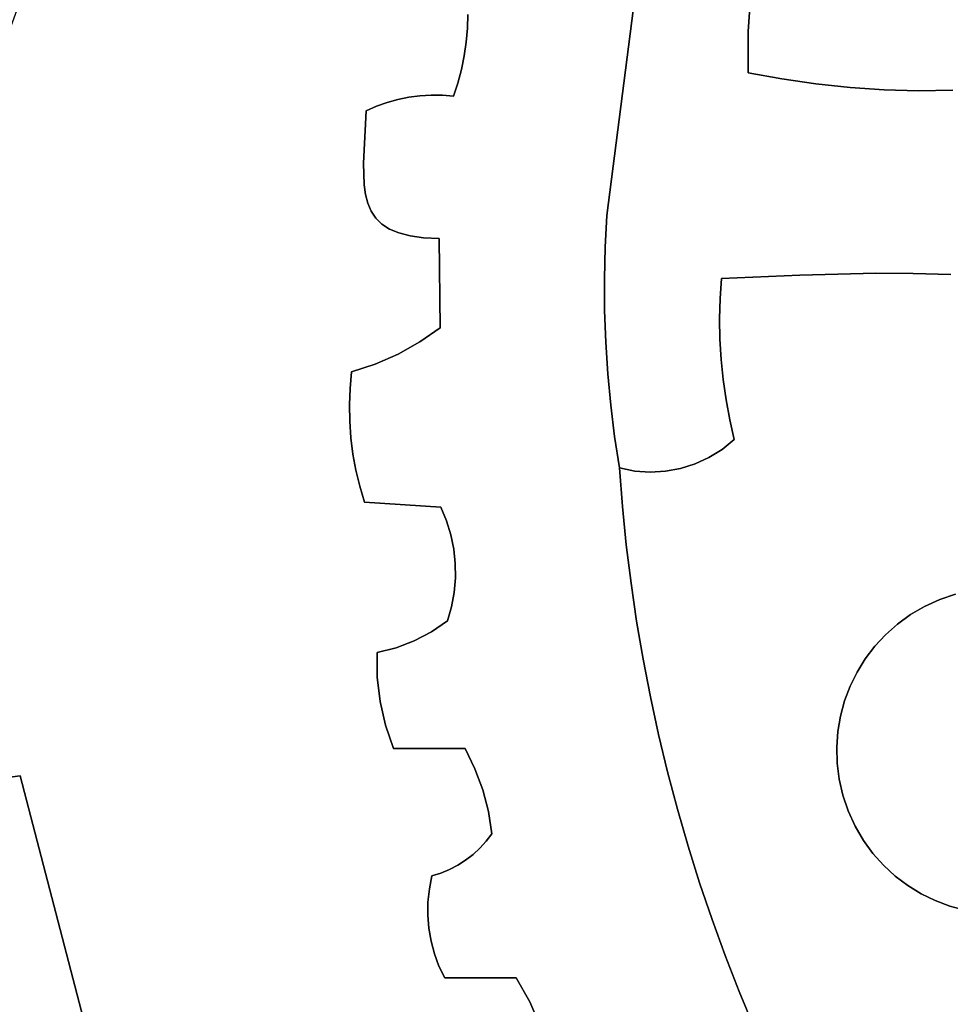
# Model space of a CAD drawing. Header units: inches. Extents: x 37.5 to 70.3, y 17.4 to 61.6.
# Tile 68 of 89: x 46.3 to 48.6, y 42.1 to 44.6. Entities that reach past the tile are written whole.
import ezdxf

# ---------------------------------------------------------------- set-up
doc = ezdxf.new("R2010")
doc.units = ezdxf.units.IN
doc.layers.add('SURFACES_FOR_SKETCHUP', color=7, linetype='Continuous')

msp = doc.modelspace()

# ---------------------------------------------------------------- linework, layer by layer
at = {"layer": 'SURFACES_FOR_SKETCHUP'}
for points, invisible_edges in [([(48.4749, 44.4469), (48.6447, 45.11), (48.1517, 44.8445)], 11), ([(48.6447, 45.11), (48.4749, 44.4469), (48.6766, 45.0933)], 3), ([(48.5624, 44.4446), (48.6766, 45.0933), (48.4749, 44.4469)], 3), ([(48.6766, 45.0933), (48.5624, 44.4446), (48.7095, 45.0786)], 3), ([(48.6499, 44.4456), (48.7095, 45.0786), (48.5624, 44.4446)], 3), ([(47.4095, 44.5683), (47.8682, 44.9108), (47.4126, 44.6036)], 3), ([(47.7679, 44.1267), (47.8682, 44.9108), (47.4095, 44.5683)], 10), ([(47.4126, 44.6036), (47.8682, 44.9108), (47.4138, 44.639)], 3), ([(47.8682, 44.9108), (47.7679, 44.1267), (48.1277, 44.4905)], 10), ([(48.1277, 44.4905), (48.1284, 44.5956), (47.8682, 44.9108)], 10), ([(48.1284, 44.5956), (48.136, 44.7157), (47.8682, 44.9108)], 10), ([(47.2537, 44.8361), (46.3071, 44.7847), (47.1549, 44.3931)], 11), ([(47.2537, 44.8361), (47.1549, 44.3931), (47.2597, 44.8161)], 3), ([(48.1428, 44.7794), (48.4749, 44.4469), (48.1517, 44.8445)], 3), ([(47.2597, 44.8161), (47.1549, 44.3931), (47.2683, 44.7975)], 3), ([(47.2683, 44.7975), (47.1549, 44.3931), (47.2797, 44.7803)], 3), ([(46.29, 44.7252), (47.1549, 44.3931), (46.3071, 44.7847)], 3), ([(47.1811, 44.4049), (47.2797, 44.7803), (47.1549, 44.3931)], 3), ([(47.208, 44.4148), (47.2797, 44.7803), (47.1811, 44.4049)], 3), ([(47.2797, 44.7803), (47.208, 44.4148), (47.2939, 44.7646)], 3), ([(47.2355, 44.4226), (47.2939, 44.7646), (47.208, 44.4148)], 3), ([(47.2939, 44.7646), (47.2355, 44.4226), (47.311, 44.7504)], 3), ([(48.1428, 44.7794), (48.136, 44.7157), (48.3876, 44.4527)], 10), ([(48.4749, 44.4469), (48.1428, 44.7794), (48.3876, 44.4527)], 3), ([(47.2635, 44.4284), (47.311, 44.7504), (47.2355, 44.4226)], 3), ([(47.311, 44.7504), (47.2635, 44.4284), (47.3311, 44.7378)], 3), ([(47.3311, 44.7378), (47.2635, 44.4284), (47.4095, 44.5683)], 11), ([(47.4095, 44.5683), (47.4126, 44.6036), (47.3311, 44.7378)], 10), ([(47.3311, 44.7378), (47.4126, 44.6036), (47.3543, 44.7268)], 3), ([(46.29, 44.7252), (46.271, 44.6671), (47.1549, 44.3931)], 10), ([(47.4126, 44.6036), (47.4138, 44.639), (47.3543, 44.7268)], 10), ([(48.1284, 44.5956), (48.3006, 44.4619), (48.136, 44.7157)], 3), ([(48.3876, 44.4527), (48.136, 44.7157), (48.3006, 44.4619)], 3), ([(46.271, 44.6671), (46.2499, 44.6104), (47.1549, 44.3931)], 10), ([(46.2499, 44.6104), (46.2264, 44.5555), (47.1549, 44.3931)], 10), ([(48.1277, 44.4905), (48.2139, 44.4745), (48.1284, 44.5956)], 2), ([(48.2139, 44.4745), (48.3006, 44.4619), (48.1284, 44.5956)], 10), ([(47.2918, 44.432), (47.4095, 44.5683), (47.2635, 44.4284)], 3), ([(47.4095, 44.5683), (47.2918, 44.432), (47.4045, 44.5333)], 3), ([(47.4095, 44.5683), (47.4045, 44.5333), (47.7679, 44.1267)], 10), ([(46.2264, 44.5555), (45.7981, 43.9102), (47.1177, 43.728)], 11), ([(47.1177, 43.728), (47.1588, 44.1579), (46.2264, 44.5555)], 11), ([(47.1529, 44.1802), (46.2264, 44.5555), (47.1588, 44.1579)], 3), ([(47.148, 44.26), (47.1549, 44.3931), (46.2264, 44.5555)], 10), ([(47.1495, 44.2047), (47.148, 44.26), (46.2264, 44.5555)], 10), ([(47.1529, 44.1802), (47.1495, 44.2047), (46.2264, 44.5555)], 10), ([(47.4045, 44.5333), (47.2918, 44.432), (47.3974, 44.4986)], 3), ([(47.4045, 44.5333), (47.3974, 44.4986), (47.7679, 44.1267)], 10), ([(47.3203, 44.4336), (47.3974, 44.4986), (47.2918, 44.432)], 3), ([(47.3974, 44.4986), (47.3203, 44.4336), (47.3885, 44.4642)], 3), ([(47.3974, 44.4986), (47.3885, 44.4642), (47.7679, 44.1267)], 10), ([(47.7679, 44.1267), (48.06, 43.9664), (48.1277, 44.4905)], 11), ([(48.1277, 44.4905), (48.06, 43.9664), (48.2139, 44.4745)], 3), ([(47.349, 44.433), (47.3885, 44.4642), (47.3203, 44.4336)], 3), ([(47.349, 44.433), (47.3776, 44.4304), (47.3885, 44.4642)], 8), ([(47.3885, 44.4642), (47.3776, 44.4304), (47.7679, 44.1267)], 10), ([(48.2598, 43.9748), (48.2139, 44.4745), (48.06, 43.9664)], 3), ([(48.2139, 44.4745), (48.2598, 43.9748), (48.3006, 44.4619)], 3), ([(48.3006, 44.4619), (48.2598, 43.9748), (48.3876, 44.4527)], 3), ([(48.4529, 43.9797), (48.3876, 44.4527), (48.2598, 43.9748)], 3), ([(48.3876, 44.4527), (48.4529, 43.9797), (48.4749, 44.4469)], 3), ([(48.5486, 43.9792), (48.4749, 44.4469), (48.4529, 43.9797)], 3), ([(48.4749, 44.4469), (48.5486, 43.9792), (48.5624, 44.4446)], 3), ([(48.6445, 43.9761), (48.5624, 44.4446), (48.5486, 43.9792)], 3), ([(48.5624, 44.4446), (48.6445, 43.9761), (48.6499, 44.4456)], 3), ([(47.148, 44.26), (47.3407, 44.0681), (47.3203, 44.4336)], 11), ([(47.2918, 44.432), (47.148, 44.26), (47.3203, 44.4336)], 3), ([(47.2635, 44.4284), (47.148, 44.26), (47.2918, 44.432)], 3), ([(47.2635, 44.4284), (47.2355, 44.4226), (47.148, 44.26)], 10), ([(47.2355, 44.4226), (47.208, 44.4148), (47.148, 44.26)], 10), ([(47.1811, 44.4049), (47.148, 44.26), (47.208, 44.4148)], 3), ([(47.349, 44.433), (47.3203, 44.4336), (47.3407, 44.0681)], 10), ([(47.3776, 44.4304), (47.349, 44.433), (47.3407, 44.0681)], 10), ([(47.3407, 44.0681), (47.7679, 44.1267), (47.3776, 44.4304)], 11), ([(47.1549, 44.3931), (47.148, 44.26), (47.1811, 44.4049)], 2), ([(47.148, 44.26), (47.1495, 44.2047), (47.3009, 44.07)], 10), ([(47.3009, 44.07), (47.3407, 44.0681), (47.148, 44.26)], 10), ([(47.1495, 44.2047), (47.1529, 44.1802), (47.2668, 44.0746)], 10), ([(47.2668, 44.0746), (47.3009, 44.07), (47.1495, 44.2047)], 10), ([(47.1588, 44.1579), (47.238, 44.0821), (47.1529, 44.1802)], 3), ([(47.238, 44.0821), (47.2668, 44.0746), (47.1529, 44.1802)], 10), ([(47.1177, 43.728), (47.1674, 44.1379), (47.1588, 44.1579)], 9), ([(47.1674, 44.1379), (47.1177, 43.728), (47.1792, 44.1202)], 3), ([(47.2141, 44.0922), (47.238, 44.0821), (47.1588, 44.1579)], 10), ([(47.1588, 44.1579), (47.1674, 44.1379), (47.2141, 44.0922)], 10), ([(47.1792, 44.1202), (47.1946, 44.1049), (47.1674, 44.1379)], 2), ([(47.1946, 44.1049), (47.2141, 44.0922), (47.1674, 44.1379)], 10), ([(47.1792, 44.1202), (47.1177, 43.728), (47.1946, 44.1049)], 3), ([(47.7637, 44.0461), (47.7679, 44.1267), (47.3407, 44.0681)], 10), ([(47.7679, 44.1267), (47.7637, 44.0461), (48.06, 43.9664)], 10), ([(47.178, 43.7477), (47.1946, 44.1049), (47.1177, 43.728)], 3), ([(47.1946, 44.1049), (47.178, 43.7477), (47.2141, 44.0922)], 3), ([(47.2359, 43.7732), (47.2141, 44.0922), (47.178, 43.7477)], 3), ([(47.2141, 44.0922), (47.2359, 43.7732), (47.238, 44.0821)], 3), ([(47.2911, 43.8043), (47.238, 44.0821), (47.2359, 43.7732)], 3), ([(47.238, 44.0821), (47.2911, 43.8043), (47.2668, 44.0746)], 3), ([(47.343, 43.8407), (47.3009, 44.07), (47.2668, 44.0746)], 9), ([(47.343, 43.8407), (47.2668, 44.0746), (47.2911, 43.8043)], 3), ([(47.343, 43.8407), (47.3407, 44.0681), (47.3009, 44.07)], 8), ([(47.343, 43.8407), (47.7618, 43.9654), (47.3407, 44.0681)], 3), ([(47.7618, 43.9654), (47.7637, 44.0461), (47.3407, 44.0681)], 10), ([(47.7637, 44.0461), (47.7618, 43.9654), (48.06, 43.9664)], 10), ([(47.7618, 43.9654), (47.343, 43.8407), (47.7623, 43.8847)], 3), ([(48.06, 43.9664), (47.7618, 43.9654), (48.0566, 43.9148)], 3), ([(47.7623, 43.8847), (48.0566, 43.9148), (47.7618, 43.9654)], 3), ([(48.0566, 43.9148), (48.0553, 43.863), (48.2598, 43.9748)], 10), ([(48.0562, 43.8114), (48.2598, 43.9748), (48.0553, 43.863)], 3), ([(48.0592, 43.7598), (48.2598, 43.9748), (48.0562, 43.8114)], 3), ([(48.06, 43.9664), (48.0566, 43.9148), (48.2598, 43.9748)], 2), ([(48.0592, 43.7598), (48.0644, 43.7084), (48.2598, 43.9748)], 10), ([(48.0644, 43.7084), (48.0716, 43.6572), (48.2598, 43.9748)], 10), ([(48.2598, 43.9748), (48.0716, 43.6572), (48.4529, 43.9797)], 3), ([(48.081, 43.6063), (48.4529, 43.9797), (48.0716, 43.6572)], 3), ([(48.0924, 43.5558), (48.4529, 43.9797), (48.081, 43.6063)], 3), ([(48.4529, 43.9797), (48.0924, 43.5558), (48.5486, 43.9792)], 3), ([(48.0924, 43.5558), (48.6566, 43.162), (48.5486, 43.9792)], 11), ([(48.9485, 43.6163), (48.5486, 43.9792), (48.6566, 43.162)], 11), ([(48.5486, 43.9792), (48.922, 43.7348), (48.6445, 43.9761)], 3), ([(48.922, 43.7348), (48.5486, 43.9792), (48.9485, 43.6163)], 3), ([(45.7981, 43.9102), (45.7937, 43.8558), (47.1177, 43.728)], 10), ([(48.0553, 43.863), (48.0566, 43.9148), (47.7623, 43.8847)], 10), ([(47.7623, 43.8847), (47.343, 43.8407), (47.7651, 43.8041)], 3), ([(47.7623, 43.8847), (47.7651, 43.8041), (48.0553, 43.863)], 10), ([(48.0562, 43.8114), (48.0553, 43.863), (47.7651, 43.8041)], 10), ([(45.7937, 43.8558), (45.7856, 43.8017), (47.1138, 43.6861)], 10), ([(47.1138, 43.6861), (47.1177, 43.728), (45.7937, 43.8558)], 10), ([(47.2911, 43.8043), (47.3451, 43.3833), (47.343, 43.8407)], 3), ([(47.7651, 43.8041), (47.343, 43.8407), (47.7703, 43.7236)], 3), ([(47.7703, 43.7236), (47.343, 43.8407), (47.7779, 43.6432)], 3), ([(47.3451, 43.3833), (47.7779, 43.6432), (47.343, 43.8407)], 11), ([(48.0592, 43.7598), (48.0562, 43.8114), (47.7651, 43.8041)], 10), ([(47.1128, 43.6022), (45.7856, 43.8017), (47.1158, 43.5604)], 3), ([(47.1122, 43.6441), (47.1138, 43.6861), (45.7856, 43.8017)], 10), ([(47.1122, 43.6441), (45.7856, 43.8017), (47.1128, 43.6022)], 3), ([(45.8506, 43.0609), (47.1158, 43.5604), (45.7856, 43.8017)], 3), ([(47.2911, 43.8043), (47.2359, 43.7732), (47.3451, 43.3833)], 10), ([(47.7651, 43.8041), (47.7703, 43.7236), (48.0592, 43.7598)], 10), ([(47.1158, 43.5604), (47.2359, 43.7732), (47.1128, 43.6022)], 3), ([(47.2359, 43.7732), (47.178, 43.7477), (47.1128, 43.6022)], 10), ([(47.1158, 43.5604), (47.3451, 43.3833), (47.2359, 43.7732)], 11), ([(48.0592, 43.7598), (47.7703, 43.7236), (48.0644, 43.7084)], 3), ([(47.1122, 43.6441), (47.1128, 43.6022), (47.178, 43.7477)], 10), ([(47.1138, 43.6861), (47.1122, 43.6441), (47.178, 43.7477)], 10), ([(47.178, 43.7477), (47.1177, 43.728), (47.1138, 43.6861)], 8), ([(47.7703, 43.7236), (47.7779, 43.6432), (48.0644, 43.7084)], 10), ([(48.0644, 43.7084), (47.7779, 43.6432), (48.0716, 43.6572)], 3), ([(47.7779, 43.6432), (47.9556, 43.4819), (48.0716, 43.6572)], 11), ([(47.9927, 43.4936), (48.0716, 43.6572), (47.9556, 43.4819)], 3), ([(48.0716, 43.6572), (47.9927, 43.4936), (48.081, 43.6063)], 3), ([(47.7779, 43.6432), (47.3451, 43.3833), (47.7878, 43.5631)], 3), ([(47.7878, 43.5631), (47.9556, 43.4819), (47.7779, 43.6432)], 3), ([(48.0282, 43.5099), (48.081, 43.6063), (47.9927, 43.4936)], 3), ([(48.0616, 43.5307), (48.081, 43.6063), (48.0282, 43.5099)], 3), ([(48.0616, 43.5307), (48.0924, 43.5558), (48.081, 43.6063)], 8), ([(47.1158, 43.5604), (45.8506, 43.0609), (47.121, 43.5188)], 3), ([(47.121, 43.5188), (47.3451, 43.3833), (47.1158, 43.5604)], 3), ([(47.7878, 43.5631), (47.3451, 43.3833), (47.8, 43.4833)], 3), ([(47.9173, 43.4749), (47.9556, 43.4819), (47.7878, 43.5631)], 10), ([(47.8391, 43.4755), (47.8783, 43.4727), (47.7878, 43.5631)], 10), ([(47.7878, 43.5631), (47.8, 43.4833), (47.8391, 43.4755)], 8), ([(47.9173, 43.4749), (47.7878, 43.5631), (47.8783, 43.4727)], 3), ([(48.0616, 43.5307), (48.478, 43.0585), (48.0924, 43.5558)], 3), ([(48.5083, 43.0855), (48.0924, 43.5558), (48.478, 43.0585)], 3), ([(48.5416, 43.1097), (48.0924, 43.5558), (48.5083, 43.0855)], 3), ([(48.5776, 43.1307), (48.0924, 43.5558), (48.5416, 43.1097)], 3), ([(48.6163, 43.1483), (48.0924, 43.5558), (48.5776, 43.1307)], 3), ([(48.6566, 43.162), (48.0924, 43.5558), (48.6163, 43.1483)], 3), ([(47.121, 43.5188), (45.8506, 43.0609), (47.1285, 43.4776)], 3), ([(47.121, 43.5188), (47.1285, 43.4776), (47.3451, 43.3833)], 10), ([(47.8297, 43.1899), (48.4265, 42.9969), (48.0282, 43.5099)], 11), ([(47.9927, 43.4936), (47.8297, 43.1899), (48.0282, 43.5099)], 3), ([(48.0282, 43.5099), (48.4507, 43.0288), (48.0616, 43.5307)], 3), ([(48.4507, 43.0288), (48.0282, 43.5099), (48.4265, 42.9969)], 3), ([(48.478, 43.0585), (48.0616, 43.5307), (48.4507, 43.0288)], 3), ([(47.3596, 43.3487), (47.8, 43.4833), (47.3451, 43.3833)], 3), ([(47.8, 43.4833), (47.3596, 43.3487), (47.8077, 43.3852)], 3), ([(47.8, 43.4833), (47.8077, 43.3852), (47.8391, 43.4755)], 2), ([(47.9556, 43.4819), (47.8176, 43.2874), (47.9927, 43.4936)], 3), ([(47.8297, 43.1899), (47.9927, 43.4936), (47.8176, 43.2874)], 3), ([(47.9173, 43.4749), (47.8176, 43.2874), (47.9556, 43.4819)], 3), ([(46.2729, 42.6986), (47.1285, 43.4776), (45.8506, 43.0609)], 11), ([(47.1285, 43.4776), (46.2729, 42.6986), (47.1382, 43.4367)], 3), ([(47.1382, 43.4367), (47.3451, 43.3833), (47.1285, 43.4776)], 3), ([(47.8391, 43.4755), (47.8077, 43.3852), (47.8783, 43.4727)], 3), ([(47.8783, 43.4727), (47.8077, 43.3852), (47.9173, 43.4749)], 3), ([(47.8176, 43.2874), (47.9173, 43.4749), (47.8077, 43.3852)], 3), ([(47.1382, 43.4367), (46.2729, 42.6986), (47.1502, 43.3964)], 3), ([(47.1382, 43.4367), (47.1502, 43.3964), (47.3451, 43.3833)], 8), ([(47.1827, 43.0127), (47.1502, 43.3964), (46.2729, 42.6986)], 11), ([(47.3596, 43.3487), (47.3451, 43.3833), (47.1502, 43.3964)], 8), ([(47.378, 43.2768), (47.3706, 43.3131), (47.1502, 43.3964)], 10), ([(47.2308, 43.0249), (47.277, 43.0426), (47.1502, 43.3964)], 10), ([(47.3596, 43.3487), (47.1502, 43.3964), (47.3706, 43.3131)], 3), ([(47.3823, 43.203), (47.1502, 43.3964), (47.277, 43.0426)], 11), ([(47.378, 43.2768), (47.1502, 43.3964), (47.3819, 43.24)], 3), ([(47.1827, 43.0127), (47.2308, 43.0249), (47.1502, 43.3964)], 10), ([(47.3819, 43.24), (47.1502, 43.3964), (47.3823, 43.203)], 3), ([(47.3706, 43.3131), (47.8077, 43.3852), (47.3596, 43.3487)], 3), ([(47.378, 43.2768), (47.8077, 43.3852), (47.3706, 43.3131)], 3), ([(47.8077, 43.3852), (47.378, 43.2768), (47.8176, 43.2874)], 3), ([(47.3819, 43.24), (47.8176, 43.2874), (47.378, 43.2768)], 3), ([(47.3823, 43.203), (47.8176, 43.2874), (47.3819, 43.24)], 3), ([(47.8176, 43.2874), (47.3823, 43.203), (47.8297, 43.1899)], 3), ([(47.3791, 43.1661), (47.3823, 43.203), (47.277, 43.0426)], 10), ([(47.3791, 43.1661), (47.8297, 43.1899), (47.3823, 43.203)], 3), ([(47.8297, 43.1899), (47.3791, 43.1661), (47.8439, 43.0928)], 3), ([(47.8439, 43.0928), (48.4265, 42.9969), (47.8297, 43.1899)], 3), ([(47.277, 43.0426), (47.3209, 43.0655), (47.3791, 43.1661)], 10), ([(47.3723, 43.1295), (47.3791, 43.1661), (47.3209, 43.0655)], 10), ([(47.3723, 43.1295), (47.8439, 43.0928), (47.3791, 43.1661)], 3), ([(48.6566, 43.162), (48.6163, 43.1483), (48.8969, 43.1575)], 10), ([(48.9342, 43.1434), (48.8969, 43.1575), (48.6163, 43.1483)], 10), ([(48.388, 42.9271), (48.6163, 43.1483), (48.4055, 42.9629)], 3), ([(48.6163, 43.1483), (48.388, 42.9271), (48.9342, 43.1434)], 11), ([(49.1555, 42.9151), (48.9342, 43.1434), (48.388, 42.9271)], 11), ([(48.6163, 43.1483), (48.5776, 43.1307), (48.4055, 42.9629)], 10), ([(48.4055, 42.9629), (48.5776, 43.1307), (48.4265, 42.9969)], 3), ([(48.4265, 42.9969), (48.5776, 43.1307), (48.4507, 43.0288)], 3), ([(48.5776, 43.1307), (48.5416, 43.1097), (48.4507, 43.0288)], 10), ([(47.3209, 43.0655), (47.362, 43.0934), (47.3723, 43.1295)], 8), ([(47.362, 43.0934), (47.8439, 43.0928), (47.3723, 43.1295)], 3), ([(48.478, 43.0585), (48.4507, 43.0288), (48.5416, 43.1097)], 10), ([(48.5416, 43.1097), (48.5083, 43.0855), (48.478, 43.0585)], 8), ([(47.3209, 43.0655), (47.4066, 42.7685), (47.362, 43.0934)], 3), ([(47.4066, 42.7685), (47.8604, 42.996), (47.362, 43.0934)], 11), ([(47.8439, 43.0928), (47.362, 43.0934), (47.8604, 42.996)], 3), ([(47.8604, 42.996), (48.4055, 42.9629), (47.8439, 43.0928)], 3), ([(48.4265, 42.9969), (47.8439, 43.0928), (48.4055, 42.9629)], 3), ([(45.8506, 43.0609), (45.818, 43.0388), (46.2729, 42.6986)], 10), ([(47.277, 43.0426), (47.4066, 42.7685), (47.3209, 43.0655)], 3), ([(45.818, 43.0388), (45.7839, 43.0194), (46.2729, 42.6986)], 10), ([(47.183, 42.9502), (47.1901, 42.8882), (47.277, 43.0426)], 10), ([(47.277, 43.0426), (47.2308, 43.0249), (47.183, 42.9502)], 10), ([(47.4066, 42.7685), (47.277, 43.0426), (47.1901, 42.8882)], 11), ([(46.2729, 42.6986), (45.7839, 43.0194), (45.5906, 42.606)], 3), ([(47.183, 42.9502), (47.1827, 43.0127), (46.2729, 42.6986)], 10), ([(47.2308, 43.0249), (47.1827, 43.0127), (47.183, 42.9502)], 8), ([(47.8604, 42.996), (47.4066, 42.7685), (47.879, 42.8997)], 3), ([(48.388, 42.9271), (47.8604, 42.996), (48.3739, 42.8898)], 3), ([(47.879, 42.8997), (48.3739, 42.8898), (47.8604, 42.996)], 3), ([(48.4055, 42.9629), (47.8604, 42.996), (48.388, 42.9271)], 3), ([(47.183, 42.9502), (46.2729, 42.6986), (47.1901, 42.8882)], 3), ([(48.388, 42.9271), (48.3739, 42.8898), (48.383, 42.6092)], 10), ([(48.383, 42.6092), (48.9222, 42.3759), (48.388, 42.9271)], 11), ([(49.1555, 42.9151), (48.388, 42.9271), (49.1505, 42.5972)], 11), ([(49.1505, 42.5972), (48.388, 42.9271), (48.9222, 42.3759)], 11), ([(47.1901, 42.8882), (46.2729, 42.6986), (47.204, 42.8275)], 3), ([(47.204, 42.8275), (47.4066, 42.7685), (47.1901, 42.8882)], 3), ([(47.4319, 42.7169), (47.879, 42.8997), (47.4066, 42.7685)], 3), ([(47.879, 42.8997), (47.4319, 42.7169), (47.8998, 42.8039)], 3), ([(48.3739, 42.8898), (47.879, 42.8997), (48.3635, 42.8512)], 3), ([(47.8998, 42.8039), (48.3635, 42.8512), (47.879, 42.8997)], 3), ([(48.3739, 42.8898), (48.3635, 42.8512), (48.3694, 42.6494)], 10), ([(48.3694, 42.6494), (48.383, 42.6092), (48.3739, 42.8898)], 10), ([(48.3635, 42.8512), (47.8998, 42.8039), (48.3567, 42.8117)], 3), ([(48.3635, 42.8512), (48.3567, 42.8117), (48.3694, 42.6494)], 10), ([(47.204, 42.8275), (46.2729, 42.6986), (47.2246, 42.7685)], 3), ([(47.204, 42.8275), (47.2246, 42.7685), (47.4066, 42.7685)], 8), ([(47.4519, 42.6632), (47.8998, 42.8039), (47.4319, 42.7169)], 3), ([(47.8998, 42.8039), (47.4519, 42.6632), (47.9227, 42.7086)], 3), ([(47.9227, 42.7086), (48.3567, 42.8117), (47.8998, 42.8039)], 3), ([(48.3567, 42.8117), (47.9227, 42.7086), (48.3538, 42.7715)], 3), ([(48.3538, 42.7715), (48.3601, 42.6901), (48.3567, 42.8117)], 3), ([(48.3694, 42.6494), (48.3567, 42.8117), (48.3601, 42.6901)], 3), ([(47.2246, 42.7685), (46.2729, 42.6986), (47.3157, 42.4105)], 11), ([(47.4319, 42.7169), (47.4066, 42.7685), (47.2246, 42.7685)], 8), ([(47.4319, 42.7169), (47.2246, 42.7685), (47.4519, 42.6632)], 3), ([(47.3224, 42.4436), (47.3453, 42.4508), (47.2246, 42.7685)], 10), ([(47.4519, 42.6632), (47.2246, 42.7685), (47.3453, 42.4508)], 11), ([(47.3224, 42.4436), (47.2246, 42.7685), (47.3157, 42.4105)], 3), ([(48.3538, 42.7715), (47.9227, 42.7086), (48.3549, 42.7309)], 3), ([(48.3538, 42.7715), (48.3549, 42.7309), (48.3601, 42.6901)], 8), ([(47.9478, 42.6138), (48.3549, 42.7309), (47.9227, 42.7086)], 3), ([(48.3549, 42.7309), (47.9478, 42.6138), (48.3601, 42.6901)], 3), ([(47.4663, 42.6077), (47.9227, 42.7086), (47.4519, 42.6632)], 3), ([(47.4751, 42.551), (47.9227, 42.7086), (47.4663, 42.6077)], 3), ([(47.9227, 42.7086), (47.4751, 42.551), (47.9478, 42.6138)], 3), ([(45.5906, 42.606), (45.4809, 42.1309), (46.2729, 42.6986)], 3), ([(45.4809, 42.1309), (45.5017, 42.0253), (46.2729, 42.6986)], 10), ([(46.2568, 41.5749), (46.2729, 42.6986), (45.5017, 42.0253)], 11), ([(46.2568, 41.5749), (46.3067, 41.5894), (46.2729, 42.6986)], 10), ([(47.3122, 42.3772), (47.3157, 42.4105), (46.2729, 42.6986)], 10), ([(47.3117, 42.3438), (47.3122, 42.3772), (46.2729, 42.6986)], 10), ([(46.2729, 42.6986), (46.5329, 41.7029), (47.3117, 42.3438)], 10), ([(46.5329, 41.7029), (46.2729, 42.6986), (46.4482, 41.6474)], 10), ([(46.3555, 41.6061), (46.4027, 41.6252), (46.2729, 42.6986)], 10), ([(46.3555, 41.6061), (46.2729, 42.6986), (46.3067, 41.5894)], 3), ([(46.4027, 41.6252), (46.4482, 41.6474), (46.2729, 42.6986)], 10), ([(47.9751, 42.5196), (48.3601, 42.6901), (47.9478, 42.6138)], 3), ([(48.3601, 42.6901), (47.9751, 42.5196), (48.3694, 42.6494)], 3), ([(47.3453, 42.4508), (47.3673, 42.46), (47.4519, 42.6632)], 10), ([(47.3883, 42.471), (47.4519, 42.6632), (47.3673, 42.46)], 3), ([(47.4082, 42.4838), (47.4519, 42.6632), (47.3883, 42.471)], 3), ([(47.4519, 42.6632), (47.4082, 42.4838), (47.4663, 42.6077)], 3), ([(48.3694, 42.6494), (47.9751, 42.5196), (48.383, 42.6092)], 3), ([(47.427, 42.4983), (47.4663, 42.6077), (47.4082, 42.4838)], 3), ([(47.427, 42.4983), (47.4445, 42.5143), (47.4663, 42.6077)], 10), ([(47.4606, 42.5319), (47.4663, 42.6077), (47.4445, 42.5143)], 3), ([(47.4606, 42.5319), (47.4751, 42.551), (47.4663, 42.6077)], 8), ([(47.9478, 42.6138), (47.4751, 42.551), (47.9751, 42.5196)], 3), ([(48.0044, 42.426), (48.383, 42.6092), (47.9751, 42.5196)], 3), ([(48.383, 42.6092), (48.0044, 42.426), (48.4007, 42.5705)], 3), ([(48.383, 42.6092), (48.4007, 42.5705), (48.5685, 42.3984)], 10), ([(48.6043, 42.3809), (48.383, 42.6092), (48.5685, 42.3984)], 3), ([(48.383, 42.6092), (48.6043, 42.3809), (48.9222, 42.3759)], 11), ([(48.0359, 42.333), (48.4007, 42.5705), (48.0044, 42.426)], 3), ([(48.4007, 42.5705), (48.0359, 42.333), (48.4217, 42.5344)], 3), ([(48.5345, 42.4194), (48.4007, 42.5705), (48.5026, 42.4435)], 3), ([(48.5685, 42.3984), (48.4007, 42.5705), (48.5345, 42.4194)], 3), ([(48.4007, 42.5705), (48.4217, 42.5344), (48.5026, 42.4435)], 10), ([(47.4445, 42.5143), (47.537, 42.1837), (47.4606, 42.5319)], 3), ([(47.4606, 42.5319), (47.537, 42.1837), (47.4751, 42.551)], 3), ([(47.537, 42.1837), (47.9751, 42.5196), (47.4751, 42.551)], 11), ([(48.4217, 42.5344), (48.0359, 42.333), (48.4459, 42.5012)], 3), ([(48.4729, 42.4709), (48.5026, 42.4435), (48.4217, 42.5344)], 10), ([(48.4217, 42.5344), (48.4459, 42.5012), (48.4729, 42.4709)], 8), ([(47.427, 42.4983), (47.537, 42.1837), (47.4445, 42.5143)], 3), ([(47.9751, 42.5196), (47.537, 42.1837), (48.0044, 42.426)], 3), ([(47.3883, 42.471), (47.537, 42.1837), (47.4082, 42.4838)], 3), ([(47.4082, 42.4838), (47.537, 42.1837), (47.427, 42.4983)], 3), ([(48.0694, 42.2408), (48.4459, 42.5012), (48.0359, 42.333)], 3), ([(48.4459, 42.5012), (48.0694, 42.2408), (48.4729, 42.4709)], 3), ([(47.3673, 42.46), (47.3117, 42.3438), (47.3883, 42.471)], 3), ([(47.3143, 42.3106), (47.3883, 42.471), (47.3117, 42.3438)], 3), ([(47.3117, 42.3438), (47.3673, 42.46), (47.3122, 42.3772)], 3), ([(47.3157, 42.4105), (47.3122, 42.3772), (47.3673, 42.46)], 10), ([(47.537, 42.1837), (47.3883, 42.471), (47.3143, 42.3106)], 11), ([(47.3673, 42.46), (47.3453, 42.4508), (47.3157, 42.4105)], 10), ([(48.1051, 42.1492), (48.4729, 42.4709), (48.0694, 42.2408)], 3), ([(48.4729, 42.4709), (48.1051, 42.1492), (48.5026, 42.4435)], 3), ([(47.3453, 42.4508), (47.3224, 42.4436), (47.3157, 42.4105)], 8), ([(48.5026, 42.4435), (48.1051, 42.1492), (48.5345, 42.4194)], 3), ([(48.0044, 42.426), (47.537, 42.1837), (48.0359, 42.333)], 3), ([(48.1429, 42.0585), (48.5345, 42.4194), (48.1051, 42.1492)], 3), ([(48.5345, 42.4194), (48.1429, 42.0585), (48.5685, 42.3984)], 3), ([(48.1827, 41.9685), (48.5685, 42.3984), (48.1429, 42.0585)], 3), ([(48.5685, 42.3984), (48.1827, 41.9685), (48.6043, 42.3809)], 3), ([(48.6043, 42.3809), (48.1827, 41.9685), (48.6416, 42.3668)], 3), ([(48.6043, 42.3809), (48.6416, 42.3668), (48.9222, 42.3759)], 10), ([(48.2064, 41.9002), (48.6416, 42.3668), (48.1827, 41.9685)], 3), ([(48.2335, 41.8334), (48.6416, 42.3668), (48.2064, 41.9002)], 3), ([(48.6416, 42.3668), (48.2335, 41.8334), (48.6802, 42.3564)], 3), ([(48.2639, 41.7681), (48.6802, 42.3564), (48.2335, 41.8334)], 3), ([(48.2639, 41.7681), (49.006, 41.9454), (48.6802, 42.3564)], 11), ([(48.8819, 42.3623), (48.9222, 42.3759), (48.6416, 42.3668)], 10), ([(48.6416, 42.3668), (48.6802, 42.3564), (48.8819, 42.3623)], 10), ([(47.3143, 42.3106), (47.3117, 42.3438), (46.5329, 41.7029)], 10), ([(47.5714, 42.1228), (48.0359, 42.333), (47.537, 42.1837)], 3), ([(48.0359, 42.333), (47.5714, 42.1228), (48.0694, 42.2408)], 3), ([(47.32, 42.2777), (47.3143, 42.3106), (46.5329, 41.7029)], 10), ([(47.32, 42.2777), (47.537, 42.1837), (47.3143, 42.3106)], 3), ([(47.3286, 42.2455), (47.32, 42.2777), (46.5329, 41.7029)], 10), ([(47.32, 42.2777), (47.3286, 42.2455), (47.537, 42.1837)], 10), ([(47.3286, 42.2455), (46.5329, 41.7029), (47.3403, 42.2141)], 3), ([(47.3403, 42.2141), (47.537, 42.1837), (47.3286, 42.2455)], 3), ([(47.5992, 42.0588), (48.0694, 42.2408), (47.5714, 42.1228)], 3), ([(48.0694, 42.2408), (47.5992, 42.0588), (48.1051, 42.1492)], 3), ([(47.3403, 42.2141), (46.5329, 41.7029), (47.355, 42.1837)], 3), ([(47.3403, 42.2141), (47.355, 42.1837), (47.537, 42.1837)], 8), ([(47.355, 42.1837), (46.5329, 41.7029), (47.4751, 41.8226)], 11), ([(47.5714, 42.1228), (47.537, 42.1837), (47.355, 42.1837)], 8), ([(47.5714, 42.1228), (47.355, 42.1837), (47.5992, 42.0588)], 3), ([(47.355, 42.1837), (47.4751, 41.8226), (47.5992, 42.0588)], 11), ([(47.6201, 41.9923), (48.1051, 42.1492), (47.5992, 42.0588)], 3), ([(47.634, 41.9237), (48.1051, 42.1492), (47.6201, 41.9923)], 3), ([(48.1051, 42.1492), (47.634, 41.9237), (48.1429, 42.0585)], 3)]:
    msp.add_3dface(points, dxfattribs=dict(at, invisible_edges=invisible_edges))

doc.saveas('drawing.dxf')
